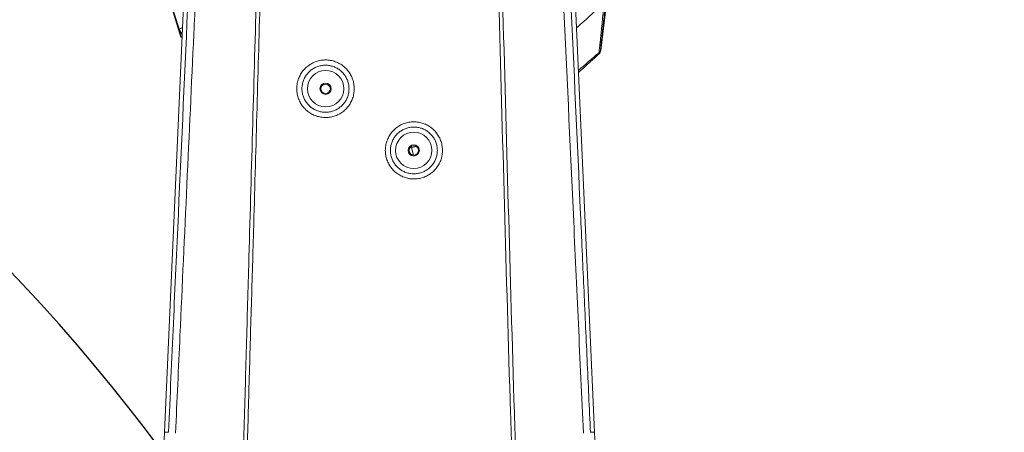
# Model space of a CAD drawing. Header units: millimetres. Extents: x 0 to 16820, y 0 to 11880.
# Tile 22 of 120: x 2530 to 3052, y 7729 to 7948. Entities that reach past the tile are written whole.
import ezdxf

# ---------------------------------------------------------------- set-up
doc = ezdxf.new("R2010")
doc.units = ezdxf.units.MM
doc.header["$LTSCALE"] = 20
doc.linetypes.add('PHANTOM', pattern=[12.7, 6.35, -1.27, 1.27, -1.27, 1.27, -1.27])
doc.styles.add('SLDTEXTSTYLE0', font='TXT', dxfattribs={"width": 0.605})
doc.dimstyles.new('SLDDIMSTYLE0', dxfattribs={"dimtxt": 140, "dimasz": 100, "dimexe": 0, "dimexo": 0.0625, "dimgap": 35, "dimtad": 1, "dimtoh": 1, "dimdec": 0, "dimrnd": 1e-09, "dimzin": 12, "dimdsep": 46, "dimtxsty": 'SLDTEXTSTYLE0', "dimsah": 1, "dimcen": 0.09, "dimadec": 0, "dimazin": 0, "dimtfac": 1, "dimtofl": 0, "dimtmove": 0, "dimatfit": 3, "dimfxl": 0, "dimfrac": 2, "dimtolj": 1, "dimtzin": 12, "dimarcsym": 0})

# ---------------------------------------------------------------- blocks, each defined once
blk = doc.blocks.new('*D5')
at = {"color": 7, "linetype": 'Continuous', "lineweight": 0}
for p, q in [((2720.78, 9015.29), (5150.78, 9015.29)), ((5120.78, 9015.29), (5120.78, 6644.47)), ((2871.03, 6644.47), (5150.78, 6644.47))]:
    blk.add_line(p, q, dxfattribs=at)
for points in [[(5120.78, 9015.29), (5105.78, 8915.29), (5135.78, 8915.29)], [(5120.78, 6644.47), (5135.78, 6744.47), (5105.78, 6744.47)]]:
    blk.add_solid(points, dxfattribs=at)
at = {"color": 7, "linetype": 'Continuous', "lineweight": 0, "insert": (4940.31, 7616), "char_height": 140, "attachment_point": 1, "rotation": 90, "style": 'SLDTEXTSTYLE0'}
blk.add_mtext('2371', dxfattribs=at)

msp = doc.modelspace()

# ---------------------------------------------------------------- linework, layer by layer
at = {"color": 7, "linetype": 'Continuous', "lineweight": 0}
for p, q in [((2563.59, 8108.34), (2615.61, 7938.81)), ((2620.88, 8043.91), (2606.89, 7729.47)), ((2834.67, 7729.47), (2820.68, 8043.91)), ((2614.68, 7942.64), (2607.11, 7967.72)), ((2842.4, 7967.02), (2838.07, 7931.78)), ((2614.79, 7942.11), (2615.61, 7939.4)), ((2616.23, 7939.43), (2615.61, 7939.4)), ((2615.61, 7939.4), (2616.22, 7939.18)), ((2615.61, 7938.76), (2616.2, 7938.57)), ((2606.89, 7729.47), (2593.99, 7439.47)), ((2844.94, 7498.77), (2834.67, 7729.47))]:
    msp.add_line(p, q, dxfattribs=at)
at = {"color": 8, "linetype": 'Continuous', "lineweight": 0}
for p, q in [((2614.67, 7943.03), (2607.11, 7967.72)), ((2614.67, 7943.03), (2614.79, 7943.08)), ((2614.68, 7942.64), (2614.67, 7943.03)), ((2837.11, 7929.92), (2837.01, 7930.53)), ((2837.97, 7932.38), (2838.07, 7931.78)), ((2737.83, 7880.26), (2736.96, 7880.26)), ((2737.83, 7880.99), (2737.83, 7880.26)), ((2740.37, 7880.85), (2737.83, 7880.26)), ((2738.74, 7876.28), (2737.83, 7880.26)), ((2606.89, 7729.47), (2609.01, 7729.38)), ((2834.67, 7729.47), (2832.56, 7729.38)), ((2832.56, 7729.38), (2832.56, 7729.38))]:
    msp.add_line(p, q, dxfattribs=at)
for centre in [(2692.28, 7911.47), (2738.97, 7878.77)]:
    msp.add_circle(centre, 9.65, dxfattribs=at)
at = {"color": 7, "linetype": 'Continuous', "lineweight": 0}
for centre, radius in [((2692.28, 7911.47), 3), ((2692.28, 7911.47), 2.5), ((2738.97, 7878.77), 3), ((2738.97, 7878.77), 2.5)]:
    msp.add_circle(centre, radius, dxfattribs=at)
at = {"color": 7, "linetype": 'Continuous', "lineweight": 30}
for centre, radius, start, end in [((2720.78, 7139.47), 1875.82, 300, 180), ((1820.78, 7139.47), 975.82, 25.3311, 79.6689)]:
    msp.add_arc(centre, radius, start, end, dxfattribs=at)
at = {"color": 7, "linetype": 'PHANTOM', "lineweight": 30}
msp.add_arc((2720.78, 7139.47), 1203.01, 352.93959, 127.06041, dxfattribs=at)
at = {"color": 8, "linetype": 'Continuous', "lineweight": 0}
for centre, radius, start, end in [((2620.39, 7944.79), 5.99, 197.1021, 226.6022), ((2620.53, 7944.87), 6.02, 197.3192, 225.1436), ((2835, 7932.75), 3, 312.1368, 352.9764)]:
    msp.add_arc(centre, radius, start, end, dxfattribs=at)
at = {"color": 7, "linetype": 'Continuous', "lineweight": 0}
msp.add_arc((2835.1, 7932.15), 3, 312.1644, 353, dxfattribs=at)
at = {"color": 8, "linetype": 'Continuous', "lineweight": 0}
for points, knots in [([(2609.01, 7729.38), (2609.45, 7739.01), (2610.33, 7758.29), (2612.05, 7796.85), (2615.12, 7864.34), (2617.73, 7922.19), (2619.47, 7960.76)], [0, 0, 0, 0, 0.124975, 0.249965, 0.499932, 1, 1, 1, 1]), ([(2623.35, 7960.47), (2623.05, 7953.81), (2621.52, 7920.52), (2618.77, 7860.59), (2615.92, 7798.7), (2613.92, 7754.82), (2613.13, 7737.58), (2612.73, 7728.96)], [0, 0, 0, 0, 0.0862889, 0.4314447, 0.7766005, 0.8883067, 1, 1, 1, 1]), ([(2828.83, 7728.96), (2828.39, 7738.61), (2827.5, 7757.91), (2825.75, 7796.52), (2822.64, 7864.04), (2819.98, 7921.91), (2818.21, 7960.47)], [0, 0, 0, 0, 0.125057, 0.25013, 0.50026, 1, 1, 1, 1]), ([(2822.1, 7960.76), (2823.84, 7922.19), (2826.17, 7870.78), (2829.06, 7806.5), (2830.79, 7767.93), (2831.97, 7742.23), (2832.56, 7729.38)], [0, 0, 0, 0, 0.4999935, 0.6666698, 0.8333459, 1, 1, 1, 1]), ([(2633.37, 7174.79), (2635.46, 7247.99), (2637.77, 7329.32), (2640.3, 7418.8), (2640.99, 7443.2), (2641.67, 7467.56), (2643.03, 7516.27), (2644.59, 7571.99), (2646.35, 7634.87), (2647.63, 7680.51), (2648.92, 7726.21), (2650.22, 7771.96), (2652.42, 7849.73), (2654.2, 7912.24), (2655.54, 7959.49)], [0, 0, 0, 0, 0.27938, 0.310438, 0.341509, 0.372584, 0.403649, 0.528364, 0.586617, 0.644892, 0.703164, 0.761416, 0.81965, 1, 1, 1, 1]), ([(2657.57, 7959.47), (2656.41, 7918.24), (2655.05, 7870.14), (2653.47, 7815.16), (2652.86, 7794.53), (2652.25, 7773.9), (2651.66, 7753.28), (2651.09, 7732.67), (2650.41, 7705.25), (2649.51, 7671.08), (2648.25, 7630.15), (2647.06, 7590.27), (2645.95, 7551.43), (2644.86, 7513.63), (2643.77, 7475.79), (2642.69, 7437.91), (2641.6, 7399.98), (2639.12, 7312.25), (2637, 7237.17), (2635.23, 7174.74)], [0, 0, 0, 0, 0.157319, 0.1835524, 0.2098033, 0.2360529, 0.2622848, 0.2884947, 0.3147007, 0.3671057, 0.4195183, 0.471931, 0.5202394, 0.568574, 0.6169059, 0.6652163, 0.7135011, 0.7617764, 1, 1, 1, 1]), ([(2806.34, 7174.74), (2804.06, 7255.3), (2801.6, 7342.26), (2798.96, 7435.63), (2798.4, 7454.81), (2797.85, 7473.95), (2797.29, 7493.07), (2795.83, 7543.69), (2794.33, 7595.58), (2792.83, 7648.61), (2792.21, 7671.34), (2791.58, 7694.11), (2790.93, 7716.92), (2789.31, 7768.77), (2786.98, 7849.62), (2784.99, 7922.85), (2784, 7959.47)], [0, 0, 0, 0, 0.3073791, 0.3318103, 0.3562518, 0.3807176, 0.4051945, 0.4296553, 0.575068, 0.6041798, 0.633314, 0.6624329, 0.6915167, 0.7205861, 0.8602928, 1, 1, 1, 1]), ([(2786.03, 7959.49), (2787.03, 7922.88), (2789.02, 7849.66), (2791.36, 7768.84), (2792.97, 7717.01), (2793.61, 7694.23), (2794.23, 7671.5), (2794.84, 7648.79), (2796.3, 7595.74), (2797.8, 7542.67), (2799.28, 7489.63), (2799.91, 7466.93), (2800.55, 7444.2), (2801.19, 7421.44), (2802.71, 7368.09), (2805.04, 7285.88), (2807.16, 7211.25), (2808.19, 7174.79)], [0, 0, 0, 0, 0.1396971, 0.2793936, 0.3084289, 0.3374786, 0.3665634, 0.3956634, 0.424741, 0.5702817, 0.5992771, 0.6282861, 0.6572881, 0.6862737, 0.7152495, 0.8608729, 1, 1, 1, 1]), ([(2825.14, 7943.8), (2827.85, 7946.17), (2832.73, 7950.4), (2837.58, 7954.67), (2839.73, 7956.56)], [0, 0, 0, 0, 0.5575266, 1, 1, 1, 1]), ([(2837.01, 7930.53), (2837.04, 7930.66), (2837.11, 7930.93), (2837.27, 7932.09), (2837.48, 7933.92), (2837.75, 7936.36), (2838.05, 7939.31), (2838.4, 7942.77), (2838.8, 7946.84), (2839.25, 7951.54), (2839.57, 7954.84), (2839.73, 7956.56)], [0, 0, 0, 0, 0.107987, 0.215876, 0.325959, 0.435968, 0.534994, 0.634065, 0.752412, 0.870906, 1, 1, 1, 1]), ([(2840.63, 7956.58), (2840.43, 7954.96), (2840.06, 7951.85), (2839.53, 7947.4), (2839.09, 7943.57), (2838.73, 7940.32), (2838.43, 7937.58), (2838.2, 7935.33), (2838.04, 7933.68), (2837.97, 7932.67), (2837.97, 7932.48), (2837.97, 7932.38)], [0, 0, 0, 0, 0.1308148, 0.2496318, 0.3682711, 0.4665874, 0.5648481, 0.6740638, 0.7833734, 0.8916274, 1, 1, 1, 1]), ([(2614.79, 7943.08), (2614.98, 7943.13), (2615.3, 7943.23), (2616.11, 7943.74), (2616.44, 7943.95)], [0, 0, 0, 0, 0.594572, 1, 1, 1, 1]), ([(2837.01, 7930.53), (2835.47, 7929.19), (2831.86, 7926.04), (2828.23, 7922.91), (2826.15, 7921.11)], [0, 0, 0, 0, 0.425135, 1, 1, 1, 1]), ([(2707.44, 7911.47), (2707.39, 7910.61), (2707.31, 7908.91), (2706.65, 7906.41), (2705.6, 7904.06), (2704.16, 7901.9), (2702.38, 7900.02), (2700.31, 7898.47), (2698.01, 7897.29), (2695.55, 7896.51), (2692.99, 7896.16), (2690.41, 7896.24), (2687.88, 7896.76), (2685.48, 7897.69), (2683.27, 7899.01), (2681.31, 7900.68), (2679.67, 7902.67), (2678.37, 7904.89), (2677.47, 7907.31), (2676.94, 7910.05), (2676.94, 7912.86), (2677.47, 7915.6), (2678.37, 7918.02), (2679.66, 7920.25), (2681.31, 7922.24), (2683.27, 7923.92), (2685.49, 7925.25), (2687.9, 7926.18), (2690.43, 7926.7), (2693.02, 7926.77), (2695.58, 7926.42), (2698.04, 7925.64), (2700.33, 7924.46), (2702.39, 7922.9), (2704.16, 7921.04), (2705.59, 7918.89), (2706.64, 7916.54), (2707.31, 7914.04), (2707.39, 7912.32), (2707.44, 7911.47)], [0, 0, 0, 0, 0.026724, 0.053448, 0.080348, 0.107249, 0.134176, 0.161103, 0.18801, 0.214916, 0.241772, 0.268628, 0.29544, 0.322251, 0.349045, 0.37584, 0.402645, 0.429451, 0.456278, 0.483106, 0.516629, 0.543474, 0.57032, 0.597182, 0.624044, 0.65093, 0.677816, 0.704717, 0.731619, 0.758508, 0.785397, 0.812241, 0.839085, 0.865877, 0.892669, 0.919433, 0.946198, 0.973099, 1, 1, 1, 1]), ([(2704.66, 7911.47), (2704.66, 7911.47), (2704.66, 7912.17), (2704.54, 7913.58), (2704.02, 7915.61), (2703.15, 7917.54), (2701.97, 7919.29), (2700.51, 7920.82), (2698.82, 7922.08), (2696.93, 7923.05), (2694.92, 7923.68), (2692.81, 7923.97), (2690.71, 7923.9), (2688.63, 7923.47), (2686.67, 7922.7), (2684.85, 7921.61), (2683.26, 7920.25), (2681.91, 7918.62), (2680.87, 7916.81), (2680.13, 7914.84), (2679.7, 7912.61), (2679.7, 7910.33), (2680.13, 7908.1), (2680.86, 7906.14), (2681.91, 7904.32), (2683.24, 7902.71), (2684.84, 7901.33), (2686.63, 7900.25), (2688.6, 7899.48), (2690.65, 7899.05), (2692.77, 7898.96), (2694.86, 7899.24), (2696.9, 7899.87), (2698.78, 7900.82), (2700.49, 7902.09), (2701.95, 7903.62), (2703.15, 7905.38), (2704.01, 7907.3), (2704.56, 7909.36), (2704.63, 7910.76), (2704.66, 7911.47)], [0, 0, 0, 0, 0.000235, 0.026707, 0.05395, 0.080414, 0.107647, 0.134146, 0.161414, 0.187959, 0.215275, 0.241833, 0.269163, 0.295679, 0.322966, 0.349404, 0.376608, 0.402968, 0.430087, 0.456396, 0.483461, 0.516772, 0.543068, 0.570117, 0.596429, 0.623496, 0.649854, 0.67697, 0.703403, 0.7306, 0.757127, 0.784423, 0.811026, 0.838406, 0.865033, 0.892441, 0.919034, 0.946407, 0.97282, 1, 1, 1, 1]), ([(2723.9, 7878.77), (2723.94, 7879.62), (2724.03, 7881.32), (2724.69, 7883.79), (2725.73, 7886.13), (2727.16, 7888.27), (2728.93, 7890.14), (2730.99, 7891.68), (2733.28, 7892.85), (2735.73, 7893.63), (2738.28, 7893.97), (2740.84, 7893.89), (2743.35, 7893.37), (2745.74, 7892.44), (2747.93, 7891.12), (2749.87, 7889.46), (2751.5, 7887.5), (2752.79, 7885.29), (2753.68, 7882.89), (2754.21, 7880.17), (2754.21, 7877.39), (2753.69, 7874.67), (2752.79, 7872.26), (2751.5, 7870.05), (2749.86, 7868.07), (2747.91, 7866.4), (2745.7, 7865.08), (2743.3, 7864.16), (2740.78, 7863.65), (2738.21, 7863.58), (2735.67, 7863.93), (2733.23, 7864.72), (2730.95, 7865.89), (2728.91, 7867.43), (2727.15, 7869.28), (2725.73, 7871.41), (2724.69, 7873.74), (2724.03, 7876.22), (2723.94, 7877.92), (2723.9, 7878.77)], [0, 0, 0, 0, 0.026742, 0.053485, 0.080388, 0.10729, 0.134243, 0.161195, 0.18814, 0.215086, 0.241977, 0.268868, 0.295692, 0.322516, 0.349294, 0.376071, 0.402835, 0.429599, 0.456381, 0.483163, 0.516644, 0.543484, 0.570325, 0.597214, 0.624102, 0.65103, 0.677958, 0.704896, 0.731834, 0.758737, 0.785641, 0.812478, 0.839315, 0.866084, 0.892854, 0.919589, 0.946325, 0.973163, 1, 1, 1, 1]), ([(2726.62, 7878.77), (2726.62, 7878.77), (2726.62, 7878.07), (2726.74, 7876.67), (2727.26, 7874.64), (2728.13, 7872.73), (2729.29, 7870.99), (2730.74, 7869.47), (2732.42, 7868.21), (2734.3, 7867.25), (2736.31, 7866.62), (2738.4, 7866.33), (2740.5, 7866.4), (2742.57, 7866.83), (2744.54, 7867.59), (2746.34, 7868.67), (2747.94, 7870.04), (2749.28, 7871.65), (2750.33, 7873.46), (2751.06, 7875.43), (2751.48, 7877.65), (2751.48, 7879.91), (2751.05, 7882.13), (2750.33, 7884.09), (2749.28, 7885.89), (2747.95, 7887.5), (2746.36, 7888.86), (2744.57, 7889.94), (2742.62, 7890.71), (2740.56, 7891.14), (2738.45, 7891.21), (2736.36, 7890.94), (2734.34, 7890.31), (2732.46, 7889.36), (2730.76, 7888.09), (2729.3, 7886.57), (2728.12, 7884.81), (2727.26, 7882.89), (2726.72, 7880.86), (2726.65, 7879.47), (2726.62, 7878.77)], [0, 0, 0, 0, 0.000163, 0.026951, 0.05374, 0.080523, 0.107307, 0.134143, 0.160979, 0.187892, 0.214805, 0.241771, 0.268737, 0.295696, 0.322655, 0.349549, 0.376442, 0.403239, 0.430036, 0.456745, 0.483454, 0.516756, 0.543404, 0.570052, 0.59672, 0.623388, 0.650126, 0.676863, 0.703707, 0.73055, 0.757503, 0.784457, 0.811481, 0.838505, 0.865526, 0.892548, 0.919499, 0.94645, 0.973225, 1, 1, 1, 1])]:
    msp.add_open_spline(points, degree=3, knots=knots, dxfattribs=at)
at = {"color": 7, "linetype": 'Continuous', "lineweight": 0}
for points, knots in [([(2614.68, 7942.64), (2614.91, 7942.04), (2615.32, 7940.98), (2615.98, 7940.38), (2616.26, 7940.12)], [0, 0, 0, 0, 0.5735581, 1, 1, 1, 1]), ([(2615.61, 7939.4), (2615.61, 7939.16), (2615.63, 7938.77), (2615.62, 7938.8), (2615.62, 7938.82)], [0, 0, 0, 0, 0.640859, 1, 1, 1, 1]), ([(2826.2, 7920.04), (2827.45, 7921.17), (2831.13, 7924.51), (2834.81, 7927.84), (2837.24, 7930.04)], [0, 0, 0, 0, 0.340584, 1, 1, 1, 1])]:
    msp.add_open_spline(points, degree=3, knots=knots, dxfattribs=at)

# ---------------------------------------------------------------- dimensions: what is measured, and where the dimension line sits
dim = msp.add_linear_dim(base=(5120.78, 6644.47), p1=(2720.78, 9015.29), p2=(2871.03, 6644.47), angle=90, dimstyle='SLDDIMSTYLE0', dxfattribs=at)
dim.commit()
dim.dimension.update_dxf_attribs({"geometry": '*D5', "text_midpoint": (5120.78, 7829.88), "dimtype": 160})

doc.saveas('drawing.dxf')
